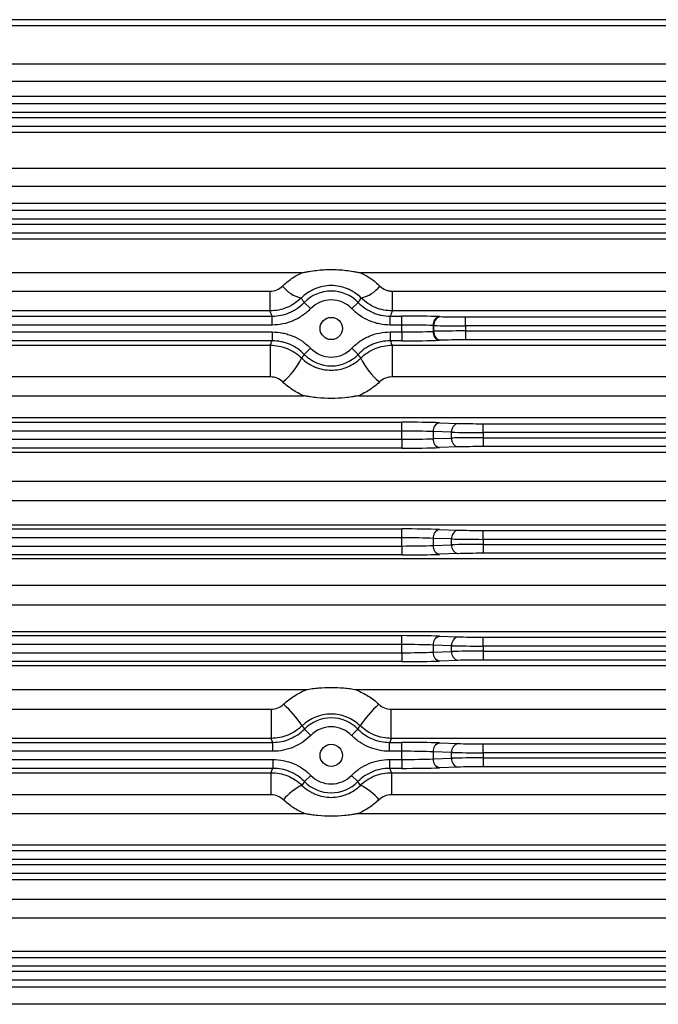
# Model space of a CAD drawing. Header units: millimetres. Extents: x -722 to 1902, y -809 to 1604.
# Tile 68 of 93: x 1517 to 1589, y 265 to 375. Entities that reach past the tile are written whole.
import ezdxf

# ---------------------------------------------------------------- set-up
doc = ezdxf.new("R2010")
doc.units = ezdxf.units.MM

msp = doc.modelspace()

# ---------------------------------------------------------------- linework, layer by layer
at = {"color": 7, "linetype": 'Continuous', "lineweight": 25}
for p, q in [((1679.01, 375.45), (1354.8, 375.45)), ((1354.91, 374.78), (1678.91, 374.78)), ((1678.91, 370.43), (1354.91, 370.43)), ((1354.91, 368.52), (1678.91, 368.52)), ((1678.91, 366.83), (1354.91, 366.83)), ((1352.98, 366.02), (1680.83, 366.02)), ((1681.91, 365.02), (1351.91, 365.02)), ((1351.91, 364.45), (1681.91, 364.45)), ((1679.09, 363.45), (1354.72, 363.45)), ((1354.91, 362.79), (1678.91, 362.79)), ((1678.91, 358.71), (1354.91, 358.71)), ((1354.91, 356.73), (1678.91, 356.73)), ((1678.91, 354.77), (1354.91, 354.77)), ((1351.58, 354.02), (1682.23, 354.02)), ((1690.04, 353.02), (1343.77, 353.02)), ((1343.77, 352.45), (1690.04, 352.45)), ((1690.04, 351.45), (1343.77, 351.45)), ((1354.74, 350.81), (1679.07, 350.81)), ((1548.6, 346.99), (1475.21, 346.99)), ((1679.07, 346.99), (1555.21, 346.99)), ((1478.78, 344.93), (1545.03, 344.93)), ((1545.03, 344.93), (1545.03, 342.71)), ((1558.78, 342.71), (1558.78, 344.93)), ((1558.78, 344.93), (1679.37, 344.93)), ((1549.59, 342.96), (1548.87, 343.65)), ((1554.22, 342.96), (1554.94, 343.65)), ((1478.54, 342.12), (1545.27, 342.12)), ((1545.03, 342.71), (1478.78, 342.71)), ((1545.27, 341.12), (1545.27, 342.12)), ((1558.54, 342.12), (1559.83, 342.12)), ((1558.54, 341.12), (1558.54, 342.12)), ((1679.16, 342.71), (1558.78, 342.71)), ((1559.83, 341.12), (1559.83, 342.12)), ((1545.27, 341.12), (1478.54, 341.12)), ((1559.83, 341.12), (1558.54, 341.12)), ((1559.83, 340.34), (1559.83, 341.12)), ((1563.44, 341.06), (1563.37, 341.06)), ((1563.37, 341.06), (1563.37, 340.4)), ((1563.44, 340.41), (1563.44, 341.06)), ((1564.08, 342.06), (1564.15, 342.06)), ((1566.98, 341.02), (1566.98, 342.02)), ((1566.98, 342.02), (1690.04, 342.02)), ((1566.98, 341.02), (1566.98, 340.45)), ((1690.04, 341.02), (1566.98, 341.02)), ((1478.54, 340.34), (1545.27, 340.34)), ((1545.27, 340.34), (1545.27, 339.34)), ((1558.54, 340.34), (1559.83, 340.34)), ((1558.54, 340.34), (1558.54, 339.34)), ((1559.83, 340.34), (1559.83, 339.34)), ((1563.37, 340.4), (1563.44, 340.41)), ((1566.98, 340.45), (1566.98, 339.45)), ((1566.98, 340.45), (1690.04, 340.45)), ((1545.27, 339.34), (1478.54, 339.34)), ((1478.75, 338.84), (1545.06, 338.84)), ((1545.06, 338.84), (1545.06, 335.28)), ((1559.83, 339.34), (1558.54, 339.34)), ((1558.75, 338.84), (1679.17, 338.84)), ((1558.75, 338.84), (1558.75, 335.28)), ((1564.15, 339.41), (1564.08, 339.41)), ((1690.04, 339.45), (1566.98, 339.45)), ((1549.59, 338.51), (1548.87, 337.81)), ((1554.22, 338.51), (1554.94, 337.81)), ((1545.06, 335.28), (1478.75, 335.28)), ((1679.37, 335.28), (1558.75, 335.28)), ((1475, 333.17), (1548.81, 333.17)), ((1555, 333.17), (1679.37, 333.17)), ((1679.17, 330.68), (1354.64, 330.68)), ((1463.98, 330.19), (1559.83, 330.19)), ((1559.83, 329.19), (1559.83, 330.19)), ((1564.08, 330.13), (1566.15, 330.06)), ((1568.98, 329.02), (1568.98, 330.02)), ((1568.98, 330.02), (1690.04, 330.02)), ((1559.83, 329.19), (1463.98, 329.19)), ((1559.83, 328.27), (1559.83, 329.19)), ((1565.44, 329.06), (1563.37, 329.13)), ((1563.37, 329.13), (1563.37, 328.34)), ((1565.44, 328.41), (1565.44, 329.06)), ((1690.04, 329.02), (1568.98, 329.02)), ((1568.98, 329.02), (1568.98, 328.45)), ((1463.98, 328.27), (1559.83, 328.27)), ((1559.83, 328.27), (1559.83, 327.27)), ((1563.37, 328.34), (1565.44, 328.41)), ((1568.98, 328.45), (1690.04, 328.45)), ((1568.98, 328.45), (1568.98, 327.45)), ((1354.64, 326.83), (1679.17, 326.83)), ((1559.83, 327.27), (1463.98, 327.27)), ((1566.15, 327.41), (1564.08, 327.34)), ((1690.04, 327.45), (1568.98, 327.45)), ((1679.37, 323.54), (1354.44, 323.54)), ((1354.44, 321.39), (1679.37, 321.39)), ((1679.17, 318.63), (1354.64, 318.63)), ((1463.98, 318.19), (1559.83, 318.19)), ((1559.83, 317.19), (1559.83, 318.19)), ((1564.08, 318.13), (1566.15, 318.06)), ((1568.98, 317.02), (1568.98, 318.02)), ((1568.98, 318.02), (1690.04, 318.02)), ((1559.83, 317.19), (1463.98, 317.19)), ((1559.83, 316.27), (1559.83, 317.19)), ((1565.44, 317.06), (1563.37, 317.13)), ((1563.37, 317.13), (1563.37, 316.34)), ((1565.44, 316.41), (1565.44, 317.06)), ((1690.04, 317.02), (1568.98, 317.02)), ((1568.98, 317.02), (1568.98, 316.45)), ((1463.98, 316.27), (1559.83, 316.27)), ((1559.83, 316.27), (1559.83, 315.27)), ((1563.37, 316.34), (1565.44, 316.41)), ((1568.98, 316.45), (1568.98, 315.45)), ((1568.98, 316.45), (1690.04, 316.45)), ((1354.64, 314.85), (1679.17, 314.85)), ((1559.83, 315.27), (1463.98, 315.27)), ((1566.15, 315.41), (1564.08, 315.34)), ((1690.04, 315.45), (1568.98, 315.45)), ((1679.37, 311.83), (1354.44, 311.83)), ((1354.44, 309.64), (1679.37, 309.64)), ((1679.17, 306.61), (1354.64, 306.61)), ((1463.98, 306.19), (1559.83, 306.19)), ((1559.83, 305.19), (1559.83, 306.19)), ((1564.08, 306.13), (1566.15, 306.06)), ((1568.98, 305.02), (1568.98, 306.02)), ((1568.98, 306.02), (1690.04, 306.02)), ((1559.83, 305.19), (1463.98, 305.19)), ((1559.83, 304.27), (1559.83, 305.19)), ((1565.44, 305.06), (1563.37, 305.13)), ((1563.37, 305.13), (1563.37, 304.34)), ((1565.44, 304.41), (1565.44, 305.06)), ((1568.98, 305.02), (1568.98, 304.45)), ((1690.04, 305.02), (1568.98, 305.02)), ((1463.98, 304.27), (1559.83, 304.27)), ((1559.83, 304.27), (1559.83, 303.27)), ((1563.37, 304.34), (1565.44, 304.41)), ((1566.15, 303.41), (1564.08, 303.34)), ((1568.98, 304.45), (1690.04, 304.45)), ((1568.98, 304.45), (1568.98, 303.45)), ((1690.04, 303.45), (1568.98, 303.45)), ((1354.64, 302.84), (1679.17, 302.84)), ((1559.83, 303.27), (1463.98, 303.27)), ((1549.08, 300.08), (1474.73, 300.08)), ((1679.37, 300.08), (1554.73, 300.08)), ((1478.65, 297.93), (1545.16, 297.93)), ((1545.16, 297.93), (1545.16, 294.64)), ((1558.65, 294.64), (1558.65, 297.93)), ((1558.65, 297.93), (1679.37, 297.93)), ((1549.62, 294.98), (1548.91, 295.68)), ((1554.19, 294.98), (1554.91, 295.68)), ((1545.16, 294.64), (1478.65, 294.64)), ((1679.17, 294.64), (1558.65, 294.64)), ((1478.47, 294.19), (1545.34, 294.19)), ((1545.34, 293.19), (1545.34, 294.19)), ((1558.47, 294.19), (1559.83, 294.19)), ((1558.47, 293.19), (1558.47, 294.19)), ((1559.83, 293.19), (1559.83, 294.19)), ((1564.08, 294.13), (1566.15, 294.06)), ((1568.98, 293.02), (1568.98, 294.02)), ((1568.98, 294.02), (1690.04, 294.02)), ((1545.34, 293.19), (1478.47, 293.19)), ((1559.83, 293.19), (1558.47, 293.19)), ((1559.83, 292.27), (1559.83, 293.19)), ((1565.44, 293.06), (1563.37, 293.13)), ((1563.37, 293.13), (1563.37, 292.34)), ((1563.37, 292.34), (1565.44, 292.41)), ((1565.44, 292.41), (1565.44, 293.06)), ((1690.04, 293.02), (1568.98, 293.02)), ((1568.98, 293.02), (1568.98, 292.45)), ((1568.98, 292.45), (1690.04, 292.45)), ((1568.98, 292.45), (1568.98, 291.45)), ((1478.47, 292.27), (1545.34, 292.27)), ((1545.34, 291.27), (1478.47, 291.27)), ((1545.34, 292.27), (1545.34, 291.27)), ((1558.47, 292.27), (1559.83, 292.27)), ((1558.47, 292.27), (1558.47, 291.27)), ((1559.83, 291.27), (1558.47, 291.27)), ((1559.83, 292.27), (1559.83, 291.27)), ((1566.15, 291.41), (1564.08, 291.34)), ((1690.04, 291.45), (1568.98, 291.45)), ((1478.67, 290.78), (1545.14, 290.78)), ((1545.14, 290.78), (1545.14, 288.29)), ((1549.62, 290.48), (1548.91, 289.78)), ((1554.19, 290.48), (1554.91, 289.78)), ((1558.67, 290.78), (1679.17, 290.78)), ((1558.67, 290.78), (1558.67, 288.29)), ((1545.14, 288.29), (1478.67, 288.29)), ((1679.37, 288.29), (1558.67, 288.29)), ((1474.9, 286.18), (1548.91, 286.18)), ((1554.9, 286.18), (1679.37, 286.18)), ((1679.17, 282.63), (1354.64, 282.63)), ((1343.77, 282.02), (1690.04, 282.02)), ((1690.04, 281.02), (1343.77, 281.02)), ((1343.77, 280.45), (1690.04, 280.45)), ((1690.04, 279.45), (1343.77, 279.45)), ((1354.65, 278.76), (1679.16, 278.76)), ((1679.37, 276.54), (1354.44, 276.54)), ((1354.74, 274.47), (1679.07, 274.47)), ((1679.07, 270.66), (1354.74, 270.66)), ((1343.77, 270.02), (1690.04, 270.02)), ((1690.04, 269.02), (1343.77, 269.02)), ((1343.77, 268.45), (1690.04, 268.45)), ((1682.23, 267.45), (1351.58, 267.45)), ((1354.91, 266.7), (1678.91, 266.7)), ((1678.91, 264.74), (1354.91, 264.74))]:
    msp.add_line(p, q, dxfattribs=at)
for centre in [(1551.91, 340.73), (1551.91, 292.73)]:
    msp.add_circle(centre, 1.25, dxfattribs=at)
for centre, radius, start, end in [((1549.4, 347.81), 3.76, 217.9664, 256.7654), ((1554.41, 347.81), 3.76, 283.2346, 322.0336), ((1551.91, 340.73), 4.21, 43.9214, 136.0786), ((1551.91, 340.73), 3.21, 43.9214, 136.0786), ((1564.28, 341.16), 0.92, 103.0329, 186.4054), ((1564.36, 341.16), 0.92, 103.0329, 186.4054), ((1564.28, 340.3), 0.92, 173.5946, 256.9671), ((1564.36, 340.3), 0.92, 173.5946, 256.9671), ((1551.91, 340.73), 4.21, 223.9214, 316.0786), ((1551.91, 340.73), 3.21, 223.9214, 316.0786), ((1541.64, 340.72), 7.7, 308.8822, 334.4159), ((1562.17, 340.72), 7.7, 205.5841, 231.1178), ((1564.28, 329.23), 0.92, 103.0329, 186.4054), ((1566.36, 329.16), 0.92, 103.0329, 186.4054), ((1564.28, 328.23), 0.92, 173.5946, 256.9671), ((1566.36, 328.3), 0.92, 173.5946, 256.9671), ((1564.28, 317.23), 0.92, 103.0329, 186.4054), ((1566.36, 317.16), 0.92, 103.0329, 186.4054), ((1564.28, 316.23), 0.92, 173.5946, 256.9671), ((1566.36, 316.3), 0.92, 173.5946, 256.9671), ((1564.28, 305.23), 0.92, 103.0329, 186.4054), ((1566.36, 305.16), 0.92, 103.0329, 186.4054), ((1564.28, 304.23), 0.92, 173.5946, 256.9671), ((1566.36, 304.3), 0.92, 173.5946, 256.9671), ((1537.25, 288.3), 13.79, 34.2171, 47.5508), ((1566.56, 288.3), 13.79, 132.4492, 145.7829), ((1551.91, 292.73), 4.21, 44.528, 135.472), ((1551.91, 292.73), 3.21, 44.528, 135.472), ((1564.28, 293.23), 0.92, 103.0329, 186.4054), ((1566.36, 293.16), 0.92, 103.0329, 186.4054), ((1564.28, 292.23), 0.92, 173.5946, 256.9671), ((1566.36, 292.3), 0.92, 173.5946, 256.9671), ((1551.91, 292.73), 3.21, 224.528, 315.472), ((1551.1, 284.02), 5.89, 114.8908, 140.8898), ((1551.91, 292.73), 4.21, 224.528, 315.472), ((1552.71, 284.02), 5.89, 39.1102, 65.1092)]:
    msp.add_arc(centre, radius, start, end, dxfattribs=at)
for centre, major_axis, ratio, start_param, end_param in [((1559.83, 341.91), (6, 0), 0.034921, 0.785398, 1.570796), ((1559.83, 340.91), (5, 0), 0.041905, 0.785398, 1.570796), ((1566.98, 341.16), (5, 0), 0.027937, 3.926991, 4.712389), ((1566.98, 342.16), (4, 0), 0.034921, 3.926991, 4.712389), ((1559.83, 340.55), (5, 0), 0.041905, 4.712389, 5.497787), ((1566.98, 340.31), (5, 0), 0.027937, 1.570796, 2.356194), ((1559.83, 339.55), (6, 0), 0.034921, 4.712389, 5.497787), ((1566.98, 339.31), (4, 0), 0.034921, 1.570796, 2.356194), ((1559.83, 329.98), (6, 0), 0.034921, 0.785398, 1.570796), ((1568.98, 330.16), (4, 0), 0.034921, 3.926991, 4.712389), ((1559.83, 328.98), (5, 0), 0.041905, 0.785398, 1.570796), ((1568.98, 329.16), (5, 0), 0.027937, 3.926991, 4.712389), ((1559.83, 328.48), (5, 0), 0.041905, 4.712389, 5.497787), ((1568.98, 328.31), (5, 0), 0.027937, 1.570796, 2.356194), ((1559.83, 327.48), (6, 0), 0.034921, 4.712389, 5.497787), ((1568.98, 327.31), (4, 0), 0.034921, 1.570796, 2.356194), ((1559.83, 317.98), (6, 0), 0.034921, 0.785398, 1.570796), ((1568.98, 318.16), (4, 0), 0.034921, 3.926991, 4.712389), ((1559.83, 316.98), (5, 0), 0.041905, 0.785398, 1.570796), ((1568.98, 317.16), (5, 0), 0.027937, 3.926991, 4.712389), ((1559.83, 316.48), (5, 0), 0.041905, 4.712389, 5.497787), ((1568.98, 316.31), (5, 0), 0.027937, 1.570796, 2.356194), ((1559.83, 315.48), (6, 0), 0.034921, 4.712389, 5.497787), ((1568.98, 315.31), (4, 0), 0.034921, 1.570796, 2.356194), ((1559.83, 305.98), (6, 0), 0.034921, 0.785398, 1.570796), ((1568.98, 306.16), (4, 0), 0.034921, 3.926991, 4.712389), ((1559.83, 304.98), (5, 0), 0.041905, 0.785398, 1.570796), ((1568.98, 305.16), (5, 0), 0.027937, 3.926991, 4.712389), ((1559.83, 304.48), (5, 0), 0.041905, 4.712389, 5.497787), ((1568.98, 304.31), (5, 0), 0.027937, 1.570796, 2.356194), ((1568.98, 303.31), (4, 0), 0.034921, 1.570796, 2.356194), ((1559.83, 303.48), (6, 0), 0.034921, 4.712389, 5.497787), ((1559.83, 293.98), (6, 0), 0.034921, 0.785398, 1.570796), ((1568.98, 294.16), (4, 0), 0.034921, 3.926991, 4.712389), ((1559.83, 292.98), (5, 0), 0.041905, 0.785398, 1.570796), ((1559.83, 292.48), (5, 0), 0.041905, 4.712389, 5.497787), ((1568.98, 293.16), (5, 0), 0.027937, 3.926991, 4.712389), ((1568.98, 292.31), (5, 0), 0.027937, 1.570796, 2.356194), ((1559.83, 291.48), (6, 0), 0.034921, 4.712389, 5.497787), ((1568.98, 291.31), (4, 0), 0.034921, 1.570796, 2.356194)]:
    msp.add_ellipse(centre, major_axis=major_axis, ratio=ratio, start_param=start_param, end_param=end_param, dxfattribs=at)
for points, knots in [([(1546.43, 345.5), (1546.75, 345.81), (1547.09, 346.08), (1547.81, 346.58), (1548.2, 346.81), (1548.6, 346.99)], [0, 0, 0, 0, 0.5, 0.5, 1, 1, 1, 1]), ([(1548.6, 346.99), (1548.74, 347.02), (1548.88, 347.05), (1549.15, 347.1), (1549.29, 347.13), (1549.7, 347.19), (1549.97, 347.23), (1550.79, 347.33), (1551.34, 347.36), (1552.45, 347.36), (1553, 347.33), (1553.83, 347.23), (1554.11, 347.2), (1554.52, 347.13), (1554.66, 347.1), (1554.93, 347.05), (1555.07, 347.02), (1555.21, 346.99)], [0, 0, 0, 0, 0.0625, 0.0625, 0.125, 0.125, 0.25, 0.25, 0.5, 0.5, 0.75, 0.75, 0.875, 0.875, 0.9375, 0.9375, 1, 1, 1, 1]), ([(1555.21, 346.99), (1555.61, 346.8), (1556, 346.58), (1556.72, 346.09), (1557.06, 345.81), (1557.38, 345.5)], [0, 0, 0, 0, 0.5, 0.5, 1, 1, 1, 1]), ([(1545.03, 344.93), (1545.29, 344.93), (1545.55, 344.98), (1546.03, 345.18), (1546.25, 345.32), (1546.43, 345.5)], [0, 0, 0, 0, 0.5, 0.5, 1, 1, 1, 1]), ([(1555.27, 344.15), (1555.06, 344.37), (1554.82, 344.56), (1554.44, 344.82), (1554.31, 344.9), (1554.04, 345.05), (1553.9, 345.12), (1553.46, 345.3), (1553.16, 345.39), (1552.55, 345.52), (1552.22, 345.55), (1551.59, 345.55), (1551.28, 345.52), (1550.65, 345.4), (1550.35, 345.3), (1549.78, 345.06), (1549.5, 344.91), (1548.99, 344.56), (1548.75, 344.37), (1548.54, 344.15)], [0, 0, 0, 0, 0.125, 0.125, 0.1875, 0.1875, 0.25, 0.25, 0.375, 0.375, 0.5, 0.5, 0.625, 0.625, 0.75, 0.75, 0.875, 0.875, 1, 1, 1, 1]), ([(1557.38, 345.5), (1557.56, 345.32), (1557.78, 345.17), (1558.14, 345.03), (1558.27, 344.99), (1558.52, 344.94), (1558.65, 344.93), (1558.78, 344.93)], [0, 0, 0, 0, 0.5, 0.5, 0.75, 0.75, 1, 1, 1, 1]), ([(1548.54, 344.15), (1548.07, 343.69), (1547.54, 343.33), (1546.63, 342.96), (1546.32, 342.86), (1545.68, 342.74), (1545.36, 342.71), (1545.03, 342.71)], [0, 0, 0, 0, 0.5, 0.5, 0.75, 0.75, 1, 1, 1, 1]), ([(1545.27, 342.12), (1545.61, 342.12), (1545.95, 342.16), (1546.61, 342.29), (1546.92, 342.39), (1547.39, 342.59), (1547.54, 342.66), (1547.83, 342.82), (1547.97, 342.91), (1548.39, 343.19), (1548.64, 343.41), (1548.87, 343.65)], [0, 0, 0, 0, 0.25, 0.25, 0.5, 0.5, 0.625, 0.625, 0.75, 0.75, 1, 1, 1, 1]), ([(1548.54, 344.15), (1548.58, 344.08), (1548.63, 344.01), (1548.68, 343.93), (1548.74, 343.84), (1548.81, 343.75), (1548.87, 343.65)], [0.00245194, 0.00245194, 0.00245194, 0.00245194, 0.0097059, 0.0097059, 0.0097059, 0.01934933, 0.01934933, 0.01934933, 0.01934933]), ([(1554.94, 343.65), (1555, 343.74), (1555.06, 343.83), (1555.12, 343.91), (1555.17, 343.99), (1555.22, 344.07), (1555.27, 344.15)], [0.00096571, 0.00096571, 0.00096571, 0.00096571, 0.00991113, 0.00991113, 0.00991113, 0.0178631, 0.0178631, 0.0178631, 0.0178631]), ([(1554.94, 343.65), (1555.17, 343.41), (1555.43, 343.19), (1555.98, 342.81), (1556.27, 342.65), (1556.74, 342.45), (1556.89, 342.4), (1557.21, 342.3), (1557.38, 342.25), (1557.87, 342.15), (1558.2, 342.12), (1558.54, 342.12)], [0, 0, 0, 0, 0.25, 0.25, 0.5, 0.5, 0.625, 0.625, 0.75, 0.75, 1, 1, 1, 1]), ([(1558.78, 342.71), (1558.45, 342.71), (1558.13, 342.74), (1557.5, 342.86), (1557.18, 342.96), (1556.58, 343.2), (1556.3, 343.36), (1555.76, 343.71), (1555.51, 343.92), (1555.27, 344.15)], [0, 0, 0, 0, 0.25, 0.25, 0.5, 0.5, 0.75, 0.75, 1, 1, 1, 1]), ([(1545.27, 342.12), (1545.23, 342.23), (1545.18, 342.35), (1545.13, 342.46), (1545.1, 342.54), (1545.06, 342.62), (1545.03, 342.71)], [0.0009658, 0.0009658, 0.0009658, 0.0009658, 0.01061003, 0.01061003, 0.01061003, 0.0177079, 0.0177079, 0.0177079, 0.0177079]), ([(1549.59, 342.96), (1549.31, 342.67), (1549.01, 342.41), (1548.51, 342.07), (1548.34, 341.96), (1547.99, 341.77), (1547.81, 341.68), (1547.25, 341.44), (1546.87, 341.32), (1546.09, 341.16), (1545.68, 341.12), (1545.27, 341.12)], [0, 0, 0, 0, 0.25, 0.25, 0.375, 0.375, 0.5, 0.5, 0.75, 0.75, 1, 1, 1, 1]), ([(1558.54, 341.12), (1558.13, 341.12), (1557.73, 341.16), (1557.14, 341.28), (1556.95, 341.33), (1556.57, 341.45), (1556.37, 341.52), (1555.82, 341.76), (1555.47, 341.95), (1554.81, 342.4), (1554.5, 342.67), (1554.22, 342.96)], [0, 0, 0, 0, 0.25, 0.25, 0.375, 0.375, 0.5, 0.5, 0.75, 0.75, 1, 1, 1, 1]), ([(1545.27, 340.34), (1545.68, 340.34), (1546.08, 340.3), (1546.67, 340.18), (1546.86, 340.13), (1547.24, 340.01), (1547.44, 339.94), (1547.99, 339.71), (1548.34, 339.52), (1549, 339.06), (1549.31, 338.8), (1549.59, 338.51)], [0, 0, 0, 0, 0.25, 0.25, 0.375, 0.375, 0.5, 0.5, 0.75, 0.75, 1, 1, 1, 1]), ([(1554.22, 338.51), (1554.5, 338.8), (1554.8, 339.06), (1555.3, 339.4), (1555.47, 339.5), (1555.82, 339.7), (1556, 339.79), (1556.56, 340.02), (1556.94, 340.14), (1557.72, 340.3), (1558.13, 340.34), (1558.54, 340.34)], [0, 0, 0, 0, 0.25, 0.25, 0.375, 0.375, 0.5, 0.5, 0.75, 0.75, 1, 1, 1, 1]), ([(1545.06, 338.84), (1545.72, 338.84), (1546.35, 338.71), (1547.27, 338.34), (1547.56, 338.19), (1548.1, 337.83), (1548.35, 337.62), (1548.59, 337.39)], [0, 0, 0, 0, 0.5, 0.5, 0.75, 0.75, 1, 1, 1, 1]), ([(1548.87, 337.81), (1548.64, 338.06), (1548.38, 338.28), (1547.83, 338.65), (1547.54, 338.82), (1547.08, 339.01), (1546.92, 339.07), (1546.6, 339.17), (1546.43, 339.21), (1545.94, 339.31), (1545.61, 339.34), (1545.27, 339.34)], [0, 0, 0, 0, 0.25, 0.25, 0.5, 0.5, 0.625, 0.625, 0.75, 0.75, 1, 1, 1, 1]), ([(1558.54, 339.34), (1558.2, 339.34), (1557.86, 339.31), (1557.2, 339.18), (1556.89, 339.08), (1556.43, 338.88), (1556.27, 338.81), (1555.98, 338.64), (1555.84, 338.56), (1555.43, 338.27), (1555.17, 338.06), (1554.94, 337.81)], [0, 0, 0, 0, 0.25, 0.25, 0.5, 0.5, 0.625, 0.625, 0.75, 0.75, 1, 1, 1, 1]), ([(1555.22, 337.39), (1555.69, 337.85), (1556.23, 338.21), (1557.14, 338.59), (1557.45, 338.68), (1558.09, 338.81), (1558.42, 338.84), (1558.75, 338.84)], [0, 0, 0, 0, 0.5, 0.5, 0.75, 0.75, 1, 1, 1, 1]), ([(1548.87, 337.81), (1548.82, 337.73), (1548.76, 337.65), (1548.7, 337.57), (1548.66, 337.51), (1548.62, 337.45), (1548.59, 337.39)], [0.00096571, 0.00096571, 0.00096571, 0.00096571, 0.00943729, 0.00943729, 0.00943729, 0.0153534, 0.0153534, 0.0153534, 0.0153534]), ([(1555.22, 337.39), (1555.19, 337.45), (1555.15, 337.5), (1555.11, 337.56), (1555.05, 337.64), (1555, 337.73), (1554.94, 337.81)], [0.0033474, 0.0033474, 0.0033474, 0.0033474, 0.0089771, 0.0089771, 0.0089771, 0.01773509, 0.01773509, 0.01773509, 0.01773509]), ([(1548.59, 337.39), (1548.8, 337.18), (1549.04, 336.99), (1549.42, 336.74), (1549.55, 336.66), (1549.82, 336.52), (1549.96, 336.45), (1550.39, 336.27), (1550.68, 336.19), (1551.28, 336.07), (1551.6, 336.04), (1552.21, 336.04), (1552.52, 336.07), (1553.12, 336.18), (1553.42, 336.27), (1553.99, 336.51), (1554.26, 336.65), (1554.77, 336.99), (1555.01, 337.18), (1555.22, 337.39)], [0, 0, 0, 0, 0.125, 0.125, 0.1875, 0.1875, 0.25, 0.25, 0.375, 0.375, 0.5, 0.5, 0.625, 0.625, 0.75, 0.75, 0.875, 0.875, 1, 1, 1, 1]), ([(1546.47, 334.72), (1546.29, 334.9), (1546.07, 335.04), (1545.58, 335.24), (1545.33, 335.28), (1545.06, 335.28)], [0, 0, 0, 0, 0.5, 0.5, 1, 1, 1, 1]), ([(1548.81, 333.17), (1548.6, 333.27), (1548.38, 333.37), (1547.97, 333.59), (1547.77, 333.71), (1547.18, 334.1), (1546.81, 334.39), (1546.47, 334.72)], [0, 0, 0, 0, 0.25, 0.25, 0.5, 0.5, 1, 1, 1, 1]), ([(1557.34, 334.72), (1557, 334.39), (1556.63, 334.1), (1556.04, 333.71), (1555.84, 333.59), (1555.42, 333.37), (1555.21, 333.26), (1555, 333.17)], [0, 0, 0, 0, 0.5, 0.5, 0.75, 0.75, 1, 1, 1, 1]), ([(1558.75, 335.28), (1558.48, 335.28), (1558.23, 335.23), (1557.74, 335.04), (1557.53, 334.9), (1557.34, 334.72)], [0, 0, 0, 0, 0.5, 0.5, 1, 1, 1, 1]), ([(1555, 333.17), (1554.87, 333.15), (1554.74, 333.12), (1554.48, 333.08), (1554.36, 333.06), (1553.97, 333), (1553.71, 332.97), (1552.94, 332.89), (1552.43, 332.86), (1551.4, 332.86), (1550.88, 332.89), (1550.1, 332.96), (1549.84, 333), (1549.46, 333.06), (1549.33, 333.08), (1549.07, 333.12), (1548.94, 333.15), (1548.81, 333.17)], [0, 0, 0, 0, 0.0625, 0.0625, 0.125, 0.125, 0.25, 0.25, 0.5, 0.5, 0.75, 0.75, 0.875, 0.875, 0.9375, 0.9375, 1, 1, 1, 1]), ([(1546.56, 298.48), (1546.92, 298.83), (1547.32, 299.14), (1548.17, 299.67), (1548.62, 299.9), (1549.08, 300.08)], [0, 0, 0, 0, 0.5, 0.5, 1, 1, 1, 1]), ([(1554.73, 300.08), (1554.62, 300.1), (1554.5, 300.12), (1554.26, 300.16), (1554.14, 300.18), (1553.79, 300.23), (1553.56, 300.25), (1552.85, 300.32), (1552.38, 300.34), (1551.44, 300.34), (1550.97, 300.32), (1550.26, 300.25), (1550.02, 300.23), (1549.67, 300.18), (1549.55, 300.16), (1549.31, 300.12), (1549.2, 300.1), (1549.08, 300.08)], [0, 0, 0, 0, 0.0625, 0.0625, 0.125, 0.125, 0.25, 0.25, 0.5, 0.5, 0.75, 0.75, 0.875, 0.875, 0.9375, 0.9375, 1, 1, 1, 1]), ([(1554.73, 300.08), (1554.97, 299.99), (1555.2, 299.88), (1555.65, 299.66), (1555.86, 299.53), (1556.49, 299.13), (1556.89, 298.83), (1557.25, 298.48)], [0, 0, 0, 0, 0.25, 0.25, 0.5, 0.5, 1, 1, 1, 1]), ([(1545.16, 297.93), (1545.42, 297.93), (1545.67, 297.97), (1546.15, 298.16), (1546.37, 298.3), (1546.56, 298.48)], [0, 0, 0, 0, 0.5, 0.5, 1, 1, 1, 1]), ([(1557.25, 298.48), (1557.44, 298.3), (1557.66, 298.16), (1558.14, 297.97), (1558.39, 297.93), (1558.65, 297.93)], [0, 0, 0, 0, 0.5, 0.5, 1, 1, 1, 1]), ([(1555.16, 296.06), (1554.94, 296.27), (1554.71, 296.46), (1554.21, 296.78), (1553.94, 296.92), (1553.38, 297.15), (1553.1, 297.23), (1552.51, 297.35), (1552.21, 297.38), (1551.61, 297.38), (1551.31, 297.35), (1550.72, 297.24), (1550.43, 297.15), (1549.6, 296.81), (1549.09, 296.48), (1548.65, 296.06)], [0, 0, 0, 0, 0.125, 0.125, 0.25, 0.25, 0.375, 0.375, 0.5, 0.5, 0.625, 0.625, 0.75, 0.75, 1, 1, 1, 1]), ([(1548.65, 296.06), (1548.19, 295.6), (1547.65, 295.25), (1546.75, 294.88), (1546.44, 294.79), (1545.81, 294.67), (1545.48, 294.64), (1545.16, 294.64)], [0, 0, 0, 0, 0.5, 0.5, 0.75, 0.75, 1, 1, 1, 1]), ([(1545.34, 294.19), (1545.68, 294.19), (1546.01, 294.22), (1546.66, 294.35), (1546.97, 294.45), (1547.89, 294.84), (1548.44, 295.21), (1548.91, 295.68)], [0, 0, 0, 0, 0.25, 0.25, 0.5, 0.5, 1, 1, 1, 1]), ([(1548.65, 296.06), (1548.69, 296), (1548.73, 295.94), (1548.77, 295.89), (1548.81, 295.82), (1548.86, 295.75), (1548.91, 295.68)], [0.00312138, 0.00312138, 0.00312138, 0.00312138, 0.00897721, 0.00897721, 0.00897721, 0.01584958, 0.01584958, 0.01584958, 0.01584958]), ([(1554.91, 295.68), (1554.96, 295.76), (1555.01, 295.83), (1555.05, 295.9), (1555.09, 295.95), (1555.12, 296.01), (1555.16, 296.06)], [0.00096571, 0.00096571, 0.00096571, 0.00096571, 0.00842788, 0.00842788, 0.00842788, 0.01369391, 0.01369391, 0.01369391, 0.01369391]), ([(1554.91, 295.68), (1555.14, 295.45), (1555.4, 295.23), (1555.94, 294.86), (1556.23, 294.71), (1557.16, 294.32), (1557.8, 294.19), (1558.47, 294.19)], [0, 0, 0, 0, 0.25, 0.25, 0.5, 0.5, 1, 1, 1, 1]), ([(1558.65, 294.64), (1558, 294.64), (1557.37, 294.76), (1556.47, 295.13), (1556.18, 295.28), (1555.64, 295.63), (1555.39, 295.83), (1555.16, 296.06)], [0, 0, 0, 0, 0.5, 0.5, 0.75, 0.75, 1, 1, 1, 1]), ([(1549.62, 294.98), (1549.34, 294.7), (1548.73, 294.19), (1548.04, 293.82), (1547.3, 293.5), (1546.92, 293.39), (1546.14, 293.23), (1545.74, 293.19), (1545.34, 293.19)], [0, 0, 0, 0, 0.25, 0.5, 0.5, 0.75, 0.75, 1, 1, 1, 1]), ([(1558.47, 293.19), (1558.07, 293.19), (1557.28, 293.27), (1556.53, 293.5), (1555.79, 293.81), (1555.44, 294), (1554.78, 294.44), (1554.47, 294.7), (1554.19, 294.98)], [0, 0, 0, 0, 0.25, 0.5, 0.5, 0.75, 0.75, 1, 1, 1, 1]), ([(1545.34, 292.27), (1545.74, 292.27), (1546.53, 292.19), (1547.28, 291.96), (1548.02, 291.66), (1548.37, 291.47), (1549.03, 291.02), (1549.34, 290.77), (1549.62, 290.48)], [0, 0, 0, 0, 0.25, 0.5, 0.5, 0.75, 0.75, 1, 1, 1, 1]), ([(1548.91, 289.78), (1548.67, 290.02), (1548.41, 290.23), (1547.87, 290.6), (1547.58, 290.76), (1546.65, 291.15), (1546.01, 291.27), (1545.34, 291.27)], [0, 0, 0, 0, 0.25, 0.25, 0.5, 0.5, 1, 1, 1, 1]), ([(1554.19, 290.48), (1554.47, 290.77), (1555.08, 291.27), (1555.78, 291.65), (1556.51, 291.96), (1556.89, 292.08), (1557.67, 292.23), (1558.07, 292.27), (1558.47, 292.27)], [0, 0, 0, 0, 0.25, 0.5, 0.5, 0.75, 0.75, 1, 1, 1, 1]), ([(1558.47, 291.27), (1558.13, 291.27), (1557.8, 291.24), (1557.16, 291.11), (1556.84, 291.01), (1555.92, 290.63), (1555.37, 290.26), (1554.91, 289.78)], [0, 0, 0, 0, 0.25, 0.25, 0.5, 0.5, 1, 1, 1, 1]), ([(1545.14, 290.78), (1545.79, 290.78), (1546.42, 290.66), (1547.32, 290.29), (1547.6, 290.14), (1548.14, 289.79), (1548.39, 289.59), (1548.62, 289.36)], [0, 0, 0, 0, 0.5, 0.5, 0.75, 0.75, 1, 1, 1, 1]), ([(1555.19, 289.36), (1555.65, 289.82), (1556.18, 290.17), (1557.09, 290.53), (1557.39, 290.63), (1558.02, 290.75), (1558.35, 290.78), (1558.67, 290.78)], [0, 0, 0, 0, 0.5, 0.5, 0.75, 0.75, 1, 1, 1, 1]), ([(1548.91, 289.78), (1548.85, 289.71), (1548.8, 289.63), (1548.75, 289.55), (1548.71, 289.49), (1548.67, 289.43), (1548.62, 289.36)], [0.00096571, 0.00096571, 0.00096571, 0.00096571, 0.00870634, 0.00870634, 0.00870634, 0.01517099, 0.01517099, 0.01517099, 0.01517099]), ([(1548.62, 289.36), (1548.84, 289.15), (1549.07, 288.96), (1549.45, 288.71), (1549.58, 288.63), (1549.84, 288.49), (1549.98, 288.43), (1550.4, 288.25), (1550.69, 288.16), (1551.29, 288.05), (1551.6, 288.01), (1552.21, 288.01), (1552.51, 288.04), (1553.11, 288.16), (1553.4, 288.25), (1553.96, 288.48), (1554.23, 288.62), (1554.74, 288.96), (1554.97, 289.15), (1555.19, 289.36)], [0, 0, 0, 0, 0.125, 0.125, 0.1875, 0.1875, 0.25, 0.25, 0.375, 0.375, 0.5, 0.5, 0.625, 0.625, 0.75, 0.75, 0.875, 0.875, 1, 1, 1, 1]), ([(1555.19, 289.36), (1555.14, 289.43), (1555.1, 289.5), (1555.05, 289.56), (1555, 289.64), (1554.96, 289.71), (1554.91, 289.78)], [0.00258764, 0.00258764, 0.00258764, 0.00258764, 0.00940272, 0.00940272, 0.00940272, 0.01679292, 0.01679292, 0.01679292, 0.01679292]), ([(1546.53, 287.73), (1546.35, 287.91), (1546.13, 288.05), (1545.65, 288.24), (1545.4, 288.29), (1545.14, 288.29)], [0, 0, 0, 0, 0.5, 0.5, 1, 1, 1, 1]), ([(1558.67, 288.29), (1558.41, 288.29), (1558.16, 288.24), (1557.68, 288.05), (1557.46, 287.91), (1557.28, 287.73)], [0, 0, 0, 0, 0.5, 0.5, 1, 1, 1, 1]), ([(1548.91, 286.18), (1548.69, 286.27), (1548.47, 286.38), (1548.05, 286.6), (1547.84, 286.72), (1547.25, 287.11), (1546.88, 287.4), (1546.53, 287.73)], [0, 0, 0, 0, 0.25, 0.25, 0.5, 0.5, 1, 1, 1, 1]), ([(1557.28, 287.73), (1556.93, 287.4), (1556.56, 287.11), (1555.96, 286.72), (1555.75, 286.59), (1555.33, 286.37), (1555.12, 286.27), (1554.9, 286.18)], [0, 0, 0, 0, 0.5, 0.5, 0.75, 0.75, 1, 1, 1, 1]), ([(1554.9, 286.18), (1554.78, 286.16), (1554.65, 286.13), (1554.4, 286.09), (1554.28, 286.07), (1553.91, 286.01), (1553.66, 285.98), (1552.91, 285.91), (1552.41, 285.88), (1551.41, 285.88), (1550.91, 285.91), (1550.16, 285.98), (1549.91, 286.01), (1549.53, 286.07), (1549.41, 286.09), (1549.16, 286.13), (1549.03, 286.16), (1548.91, 286.18)], [0, 0, 0, 0, 0.0625, 0.0625, 0.125, 0.125, 0.25, 0.25, 0.5, 0.5, 0.75, 0.75, 0.875, 0.875, 0.9375, 0.9375, 1, 1, 1, 1])]:
    msp.add_open_spline(points, degree=3, knots=knots, dxfattribs=at)
for points in [[(1558.78, 342.71), (1558.7, 342.51), (1558.62, 342.32), (1558.54, 342.12)], [(1545.06, 338.84), (1545.13, 339.01), (1545.2, 339.18), (1545.27, 339.34)], [(1558.54, 339.34), (1558.61, 339.18), (1558.68, 339.01), (1558.75, 338.84)], [(1545.34, 294.19), (1545.28, 294.34), (1545.22, 294.49), (1545.16, 294.64)], [(1558.65, 294.64), (1558.59, 294.49), (1558.53, 294.34), (1558.47, 294.19)], [(1545.14, 290.78), (1545.21, 290.95), (1545.27, 291.11), (1545.34, 291.27)], [(1558.47, 291.27), (1558.54, 291.11), (1558.6, 290.95), (1558.67, 290.78)]]:
    msp.add_open_spline(points, degree=3, dxfattribs=at)

doc.saveas('drawing.dxf')
